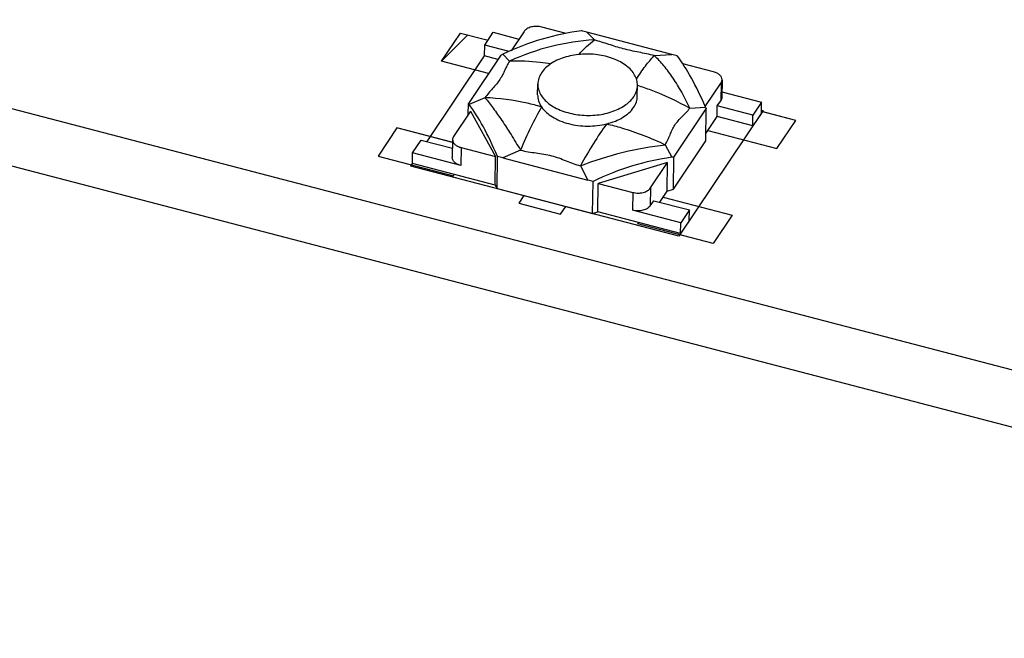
# Model space of a CAD drawing. Header units: millimetres. Extents: x 0 to 840, y 0 to 594.
# Tile 14 of 27: x 594 to 616, y 443 to 457. Entities that reach past the tile are written whole.
import ezdxf

# ---------------------------------------------------------------- set-up
doc = ezdxf.new("R2010")
doc.units = ezdxf.units.MM
doc.header["$LTSCALE"] = 46.2
doc.layers.get('0').update_dxf_attribs({"linetype": 'CONTINUOUS'})
doc.layers.add('02___PRT_ALL_AXES', color=7, linetype='CONTINUOUS')
doc.layers.add('03___PRT_ALL_CURVES', color=7, linetype='CONTINUOUS')

msp = doc.modelspace()

# ---------------------------------------------------------------- linework, layer by layer
at = {"color": 7, "linetype": 'CONTINUOUS'}
for p, q in [((579.528, 458.498), (727.559, 419.867)), ((579.51, 457.237), (727.541, 418.606)), ((604.232, 456.179), (604.422, 456.462)), ((604.422, 456.462), (604.988, 456.314)), ((605.1, 456.481), (604.816, 456.056)), ((606.031, 456.437), (605.491, 456.578)), ((606.653, 456.293), (606.488, 456.464)), ((608.366, 455.974), (606.488, 456.464)), ((604.229, 455.942), (604.232, 456.179)), ((604.773, 456.038), (604.232, 456.179)), ((604.586, 455.956), (603.873, 454.892)), ((604.525, 455.865), (604.229, 455.942)), ((604.586, 455.956), (604.633, 455.978)), ((604.779, 455.826), (604.633, 455.978)), ((607.976, 455.947), (608.366, 455.974)), ((609.285, 455.588), (608.605, 455.766)), ((609.471, 455.414), (609.465, 455.02)), ((609.099, 454.825), (609.449, 455.346)), ((609.449, 455.346), (609.443, 454.952)), ((604.237, 455.018), (603.89, 454.869)), ((609.367, 454.839), (609.443, 454.952)), ((609.467, 455.145), (610.343, 454.917)), ((603.922, 454.722), (603.545, 454.16)), ((603.87, 454.645), (603.873, 454.892)), ((603.89, 454.869), (603.873, 454.892)), ((603.922, 454.722), (604.47, 453.719)), ((608.409, 453.708), (609.122, 454.772)), ((608.76, 454.787), (609.106, 454.811)), ((609.106, 454.811), (609.122, 454.772)), ((609.113, 454.063), (609.122, 454.772)), ((609.364, 454.602), (609.367, 454.839)), ((610.154, 454.634), (609.367, 454.839)), ((610.343, 454.917), (610.154, 454.634)), ((610.34, 454.68), (610.343, 454.917)), ((609.115, 454.231), (609.364, 454.602)), ((610.15, 454.397), (609.364, 454.602)), ((610.34, 454.68), (610.15, 454.397)), ((610.15, 454.397), (610.154, 454.634)), ((602.639, 453.801), (602.829, 454.084)), ((602.829, 454.084), (603.52, 453.904)), ((603.522, 454.092), (603.517, 453.698)), ((603.709, 453.918), (603.703, 453.524)), ((603.709, 453.918), (604.47, 453.719)), ((605.022, 453.858), (604.63, 453.69)), ((608.219, 453.979), (608.363, 453.702)), ((608.399, 452.998), (609.113, 454.063)), ((602.636, 453.565), (602.639, 453.801)), ((603.703, 453.524), (602.639, 453.801)), ((604.461, 453.088), (604.47, 453.719)), ((604.504, 453.011), (604.514, 453.719)), ((604.63, 453.69), (606.507, 453.2)), ((608.409, 453.708), (608.363, 453.702)), ((608.399, 452.998), (608.409, 453.708)), ((604.461, 453.088), (602.636, 453.565)), ((606.345, 453.513), (606.507, 453.2)), ((608.27, 453.587), (606.74, 453.126)), ((607.893, 453.025), (608.27, 453.587)), ((608.261, 452.957), (608.27, 453.587)), ((604.461, 453.088), (604.504, 453.011)), ((604.504, 453.011), (606.613, 452.46)), ((606.613, 452.46), (606.623, 453.169)), ((606.732, 452.496), (606.74, 453.126)), ((606.74, 453.126), (607.502, 452.928)), ((607.893, 453.025), (607.888, 452.631)), ((608.261, 452.957), (608.399, 452.998)), ((607.502, 452.928), (607.496, 452.534)), ((608.096, 452.71), (608.261, 452.957)), ((607.888, 452.631), (607.964, 452.744)), ((607.964, 452.744), (608.75, 452.539)), ((606.613, 452.46), (606.732, 452.496)), ((608.557, 452.019), (606.732, 452.496)), ((608.56, 452.256), (607.496, 452.534)), ((608.75, 452.539), (608.56, 452.256)), ((608.747, 452.303), (608.75, 452.539)), ((608.747, 452.303), (608.557, 452.019)), ((608.557, 452.019), (608.56, 452.256))]:
    msp.add_line(p, q, dxfattribs=at)
at = {"color": 4, "linetype": 'CONTINUOUS'}
for p, q in [((603.28, 455.824), (603.698, 456.447)), ((603.698, 456.447), (604.306, 456.288)), ((604.317, 455.554), (603.28, 455.824)), ((611.099, 454.515), (610.348, 454.711)), ((610.682, 453.893), (611.099, 454.515)), ((602.294, 454.352), (601.877, 453.73)), ((603.508, 454.036), (602.294, 454.352)), ((609.155, 454.291), (610.682, 453.893)), ((601.877, 453.73), (603.542, 453.295)), ((603.542, 453.295), (603.561, 453.323)), ((605.096, 452.856), (604.982, 452.686)), ((608.169, 452.819), (609.696, 452.421)), ((604.982, 452.686), (605.907, 452.445)), ((605.907, 452.445), (606.021, 452.615)), ((609.696, 452.421), (609.278, 451.798)), ((607.613, 452.233), (607.632, 452.261)), ((609.278, 451.798), (607.613, 452.233))]:
    msp.add_line(p, q, dxfattribs=at)
at = {"color": 2, "linetype": 'CONTINUOUS'}
msp.add_line((603.28, 455.824), (603.86, 456.404), dxfattribs=at)
at = {"color": 7, "linetype": 'CONTINUOUS'}
for centre, major_axis, ratio, start_param, end_param in [((605.487, 452.295), (3.838, 3.214), 0.716684, 0.831193, 1.22235), ((605.102, 452.696), (6.506, -1.318), 0.600278, 1.478624, 1.496688), ((609.638, 451.512), (6.278, -3.527), 0.510101, 2.027894, 2.045957), ((608.725, 451.45), (-0.954, 4.944), 0.261556, -0.8752, -0.484042), ((604.161, 450.316), (-0.976, 5.014), 0.254193, -0.875241, -0.484083), ((603.243, 449.922), (6.506, -1.318), 0.600278, 1.478624, 1.496688), ((607.398, 449.471), (3.828, 3.327), 0.698167, 0.808271, 1.199429), ((607.779, 448.739), (6.278, -3.527), 0.510101, 2.027894, 2.045957)]:
    msp.add_ellipse(centre, major_axis=major_axis, ratio=ratio, start_param=start_param, end_param=end_param, dxfattribs=at)
for points, knots in [([(605.491, 456.578), (605.454, 456.588), (605.377, 456.598), (605.281, 456.587), (605.211, 456.565), (605.153, 456.536), (605.116, 456.505), (605.1, 456.481)], [0, 0, 0, 0, 0.273022, 0.545222, 0.673443, 0.792885, 1, 1, 1, 1]), ([(606.653, 456.293), (606.335, 456.277), (605.691, 456.179), (605.078, 455.962), (604.779, 455.826)], [0, 0, 0, 0, 0.492105, 1, 1, 1, 1]), ([(606.308, 455.973), (606.363, 456.034), (606.474, 456.146), (606.594, 456.248), (606.653, 456.293)], [0, 0, 0, 0, 0.524963, 1, 1, 1, 1]), ([(607.976, 455.947), (607.862, 455.975), (607.633, 456.023), (607.348, 456.08), (607.129, 456.144), (606.971, 456.195), (606.813, 456.246), (606.707, 456.277), (606.653, 456.293)], [0, 0, 0, 0, 0.256975, 0.513419, 0.636713, 0.757015, 0.877479, 1, 1, 1, 1]), ([(604.779, 455.826), (604.759, 455.793), (604.723, 455.726), (604.675, 455.624), (604.628, 455.521), (604.59, 455.454), (604.568, 455.422)], [0, 0, 0, 0, 0.253361, 0.49847, 0.743031, 1, 1, 1, 1]), ([(605.689, 455.767), (605.612, 455.779), (605.31, 455.818), (605.005, 455.831), (604.779, 455.826)], [0, 0, 0, 0, 0.254365, 1, 1, 1, 1]), ([(607.581, 455.427), (607.644, 455.527), (607.766, 455.707), (607.906, 455.875), (607.976, 455.947)], [0, 0, 0, 0, 0.540964, 1, 1, 1, 1]), ([(608.76, 454.787), (608.705, 454.907), (608.59, 455.134), (608.399, 455.447), (608.198, 455.719), (608.051, 455.877), (607.976, 455.947)], [0, 0, 0, 0, 0.280843, 0.541531, 0.781261, 1, 1, 1, 1]), ([(604.568, 455.422), (604.545, 455.387), (604.491, 455.318), (604.376, 455.188), (604.289, 455.088), (604.237, 455.018)], [0, 0, 0, 0, 0.243514, 0.498599, 1, 1, 1, 1]), ([(609.471, 455.414), (609.471, 455.433), (609.461, 455.473), (609.421, 455.523), (609.36, 455.564), (609.311, 455.581), (609.285, 455.588)], [0, 0, 0, 0, 0.204581, 0.434271, 0.700331, 1, 1, 1, 1]), ([(609.449, 455.346), (609.455, 455.356), (609.467, 455.378), (609.471, 455.403), (609.471, 455.414)], [0, 0, 0, 0, 0.513369, 1, 1, 1, 1]), ([(607.605, 455.293), (607.703, 455.261), (608.1, 455.122), (608.483, 454.942), (608.76, 454.787)], [0, 0, 0, 0, 0.246237, 1, 1, 1, 1]), ([(604.237, 455.018), (604.3, 454.943), (604.428, 454.777), (604.619, 454.505), (604.82, 454.195), (604.954, 453.974), (605.022, 453.858)], [0, 0, 0, 0, 0.20988, 0.447944, 0.712133, 1, 1, 1, 1]), ([(605.486, 454.816), (605.381, 454.846), (604.972, 454.95), (604.551, 455.007), (604.237, 455.018)], [0, 0, 0, 0, 0.257501, 1, 1, 1, 1]), ([(605.401, 455.084), (605.4, 455.038), (605.415, 454.943), (605.459, 454.857), (605.486, 454.816)], [0, 0, 0, 0, 0.484998, 1, 1, 1, 1]), ([(607.519, 454.803), (607.544, 454.84), (607.585, 454.92), (607.6, 455.009), (607.601, 455.052)], [0, 0, 0, 0, 0.513392, 1, 1, 1, 1]), ([(609.465, 455.02), (609.465, 455.008), (609.461, 454.984), (609.45, 454.962), (609.443, 454.952)], [0, 0, 0, 0, 0.486631, 1, 1, 1, 1]), ([(605.486, 454.816), (605.402, 454.671), (605.238, 454.356), (605.094, 454.031), (605.022, 453.858)], [0, 0, 0, 0, 0.472544, 1, 1, 1, 1]), ([(605.486, 454.816), (605.547, 454.726), (605.682, 454.61), (605.895, 454.503), (606.086, 454.44), (606.292, 454.401), (606.575, 454.382), (606.79, 454.406), (606.927, 454.44)], [0, 0, 0, 0, 0.208541, 0.328553, 0.45703, 0.591557, 0.729168, 1, 1, 1, 1]), ([(606.927, 454.44), (606.991, 454.456), (607.114, 454.496), (607.325, 454.6), (607.459, 454.714), (607.519, 454.803)], [0, 0, 0, 0, 0.281981, 0.544628, 1, 1, 1, 1]), ([(608.43, 454.414), (608.452, 454.448), (608.505, 454.513), (608.594, 454.601), (608.681, 454.691), (608.735, 454.754), (608.76, 454.787)], [0, 0, 0, 0, 0.247569, 0.499501, 0.751218, 1, 1, 1, 1]), ([(606.927, 454.44), (606.823, 454.301), (606.619, 453.998), (606.436, 453.682), (606.345, 453.513)], [0, 0, 0, 0, 0.474997, 1, 1, 1, 1]), ([(606.927, 454.44), (607.037, 454.414), (607.479, 454.295), (607.908, 454.128), (608.219, 453.979)], [0, 0, 0, 0, 0.247038, 1, 1, 1, 1]), ([(608.219, 453.979), (608.239, 454.014), (608.276, 454.086), (608.323, 454.197), (608.369, 454.309), (608.407, 454.381), (608.43, 454.414)], [0, 0, 0, 0, 0.250194, 0.499834, 0.749457, 1, 1, 1, 1]), ([(603.545, 454.16), (603.538, 454.15), (603.527, 454.128), (603.523, 454.103), (603.522, 454.092)], [0, 0, 0, 0, 0.513369, 1, 1, 1, 1]), ([(603.522, 454.092), (603.522, 454.073), (603.532, 454.033), (603.573, 453.982), (603.634, 453.942), (603.682, 453.924), (603.709, 453.918)], [0, 0, 0, 0, 0.204581, 0.434271, 0.700331, 1, 1, 1, 1]), ([(605.022, 453.858), (605.078, 453.846), (605.193, 453.824), (605.422, 453.791), (605.652, 453.76), (605.87, 453.689), (606.027, 453.626), (606.184, 453.565), (606.291, 453.529), (606.345, 453.513)], [0, 0, 0, 0, 0.126689, 0.25419, 0.507919, 0.631792, 0.754118, 0.876525, 1, 1, 1, 1]), ([(606.345, 453.513), (606.653, 453.633), (607.269, 453.83), (607.906, 453.947), (608.219, 453.979)], [0, 0, 0, 0, 0.513211, 1, 1, 1, 1]), ([(603.703, 453.524), (603.677, 453.53), (603.628, 453.548), (603.567, 453.588), (603.527, 453.639), (603.517, 453.679), (603.517, 453.697)], [0, 0, 0, 0, 0.299669, 0.565729, 0.795419, 1, 1, 1, 1]), ([(607.502, 452.928), (607.539, 452.918), (607.617, 452.908), (607.712, 452.919), (607.783, 452.941), (607.84, 452.97), (607.877, 453.001), (607.893, 453.025)], [0, 0, 0, 0, 0.273022, 0.545222, 0.673443, 0.792885, 1, 1, 1, 1]), ([(607.888, 452.631), (607.871, 452.607), (607.835, 452.576), (607.777, 452.547), (607.707, 452.525), (607.611, 452.514), (607.534, 452.524), (607.496, 452.534)], [0, 0, 0, 0, 0.207115, 0.326557, 0.454778, 0.726978, 1, 1, 1, 1])]:
    msp.add_open_spline(points, degree=3, knots=knots, dxfattribs=at)
at = {"layer": '02___PRT_ALL_AXES', "color": 7, "linetype": 'CONTINUOUS'}
for p, q in [((605.401, 455.084), (605.404, 455.32)), ((607.601, 455.053), (607.604, 455.289))]:
    msp.add_line(p, q, dxfattribs=at)
for points, knots in [([(607.604, 455.289), (607.605, 455.328), (607.594, 455.409), (607.545, 455.525), (607.466, 455.632), (607.358, 455.73), (607.225, 455.814), (607.016, 455.909), (606.718, 455.98), (606.347, 455.989), (606.045, 455.933), (605.828, 455.849), (605.65, 455.75), (605.539, 455.648), (605.487, 455.57)], [0, 0, 0, 0, 0.045886, 0.093882, 0.145621, 0.202021, 0.263312, 0.329158, 0.470948, 0.618622, 0.761488, 0.828188, 0.890459, 1, 1, 1, 1]), ([(605.487, 455.57), (605.461, 455.532), (605.421, 455.452), (605.405, 455.363), (605.404, 455.32)], [0, 0, 0, 0, 0.51346, 1, 1, 1, 1]), ([(605.404, 455.32), (605.404, 455.281), (605.414, 455.2), (605.463, 455.085), (605.543, 454.977), (605.651, 454.88), (605.784, 454.795), (605.993, 454.701), (606.291, 454.629), (606.661, 454.62), (606.964, 454.677), (607.18, 454.761), (607.358, 454.86), (607.47, 454.962), (607.522, 455.039)], [0, 0, 0, 0, 0.045886, 0.093882, 0.145621, 0.202021, 0.263312, 0.329158, 0.470948, 0.618622, 0.761488, 0.828188, 0.890459, 1, 1, 1, 1]), ([(607.522, 455.039), (607.547, 455.077), (607.588, 455.157), (607.604, 455.246), (607.604, 455.289)], [0, 0, 0, 0, 0.51346, 1, 1, 1, 1])]:
    msp.add_open_spline(points, degree=3, knots=knots, dxfattribs=at)
at = {"layer": '03___PRT_ALL_CURVES', "color": 4, "linetype": 'CONTINUOUS'}
for p, q in [((603.28, 455.824), (603.698, 456.447)), ((603.698, 456.447), (604.306, 456.288)), ((602.961, 454.05), (604.229, 455.942)), ((604.317, 455.554), (603.28, 455.824)), ((610.378, 454.737), (608.519, 451.963)), ((610.341, 454.746), (610.378, 454.737)), ((611.099, 454.515), (610.34, 454.713)), ((610.682, 453.893), (611.099, 454.515)), ((602.294, 454.352), (601.877, 453.73)), ((603.522, 454.032), (602.294, 454.352)), ((609.155, 454.291), (610.682, 453.893)), ((601.877, 453.73), (603.542, 453.295)), ((602.598, 453.508), (602.636, 453.565)), ((608.519, 451.963), (602.598, 453.508)), ((603.542, 453.295), (603.561, 453.323)), ((605.096, 452.856), (604.982, 452.686)), ((608.169, 452.819), (609.696, 452.421)), ((604.982, 452.686), (605.907, 452.445)), ((605.907, 452.445), (606.021, 452.615)), ((609.696, 452.421), (609.278, 451.798)), ((607.613, 452.233), (607.632, 452.261)), ((609.278, 451.798), (607.613, 452.233))]:
    msp.add_line(p, q, dxfattribs=at)

doc.saveas('drawing.dxf')
